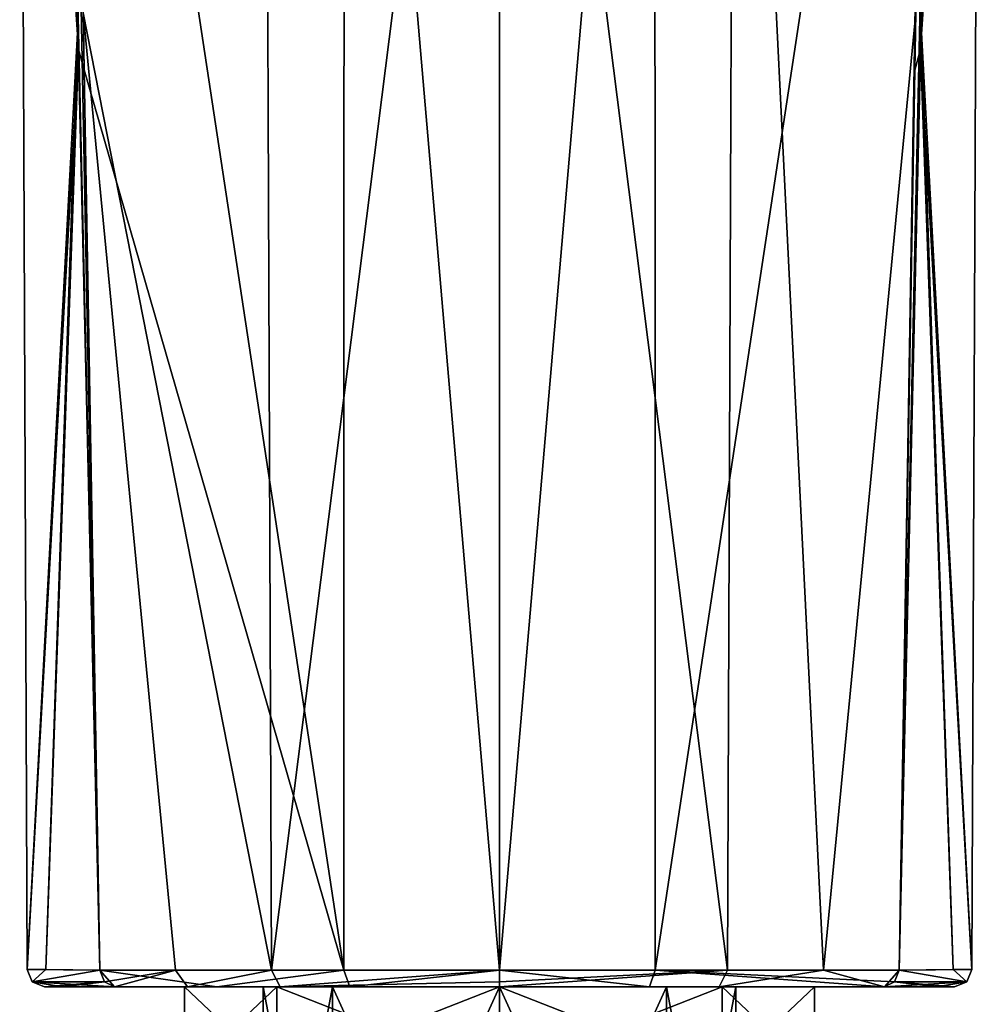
# Model space of a CAD drawing. Header units: millimetres. Extents: x -145 to 248, y -150 to 247.
# Tile 155 of 174: x 186 to 214, y 20 to 49. Entities that reach past the tile are written whole.
import ezdxf

# ---------------------------------------------------------------- set-up
doc = ezdxf.new("R2010")
doc.units = ezdxf.units.MM
doc.header["$LTSCALE"] = 65.185185
for name, color, linetype in [('1571', 7, 'CONTINUOUS'), ('1572', 7, 'CONTINUOUS'), ('1573', 7, 'CONTINUOUS'), ('1574', 7, 'CONTINUOUS'), ('1575', 7, 'CONTINUOUS'), ('1576', 7, 'CONTINUOUS'), ('1577', 7, 'CONTINUOUS'), ('1597', 7, 'CONTINUOUS'), ('1615', 7, 'CONTINUOUS'), ('1627', 7, 'CONTINUOUS'), ('1628', 7, 'CONTINUOUS'), ('1629', 7, 'CONTINUOUS'), ('1630', 7, 'CONTINUOUS'), ('1631', 7, 'CONTINUOUS'), ('1632', 7, 'CONTINUOUS'), ('1633', 7, 'CONTINUOUS'), ('1634', 7, 'CONTINUOUS'), ('1635', 7, 'CONTINUOUS'), ('1636', 7, 'CONTINUOUS'), ('1637', 7, 'CONTINUOUS'), ('1640', 7, 'CONTINUOUS'), ('1641', 7, 'CONTINUOUS'), ('1642', 7, 'CONTINUOUS'), ('1957', 7, 'CONTINUOUS')]:
    doc.layers.add(name, color=color, linetype=linetype)

msp = doc.modelspace()

# ---------------------------------------------------------------- linework, layer by layer
at = {"layer": '1571', "linetype": 'CONTINUOUS'}
for points in [[(193.281, 73.05, -58.402), (193.486, 21.477, -57.219), (188.104, 48.832, -54.009), (193.281, 73.05, -58.402)], [(193.486, 21.477, -57.219), (193.281, 73.05, -58.402), (200, 73.032, -59.772), (193.486, 21.477, -57.219)], [(200, 21.475, -58.894), (193.486, 21.477, -57.219), (200, 73.032, -59.772), (200, 21.475, -58.894)], [(190.744, 21.478, -55.223), (188.581, 21.477, -52.612), (188.104, 48.832, -54.009), (190.744, 21.478, -55.223)], [(193.486, 21.477, -57.219), (190.744, 21.478, -55.223), (188.104, 48.832, -54.009), (193.486, 21.477, -57.219)]]:
    msp.add_3dface(points, dxfattribs=at)
at = {"layer": '1572', "linetype": 'CONTINUOUS'}
for points in [[(187.362, 75.121, -54.478), (187.948, 48.434, -53.72), (186.287, 73.021, -45.714), (187.362, 75.121, -54.478)], [(187.948, 48.434, -53.72), (186.498, 21.498, -45.368), (186.287, 73.021, -45.714), (187.948, 48.434, -53.72)], [(187.033, 21.493, -49.139), (186.498, 21.498, -45.368), (187.948, 48.434, -53.72), (187.033, 21.493, -49.139)], [(188.581, 21.477, -52.612), (187.033, 21.493, -49.139), (187.948, 48.434, -53.72), (188.581, 21.477, -52.612)]]:
    msp.add_3dface(points, dxfattribs=at)
at = {"layer": '1573', "linetype": 'CONTINUOUS'}
for points in [[(187.39, 73.935, -37.008), (186.287, 73.021, -45.714), (187.964, 47.785, -37.142), (187.39, 73.935, -37.008)], [(186.287, 73.021, -45.714), (186.498, 21.498, -45.368), (187.964, 47.785, -37.142), (186.287, 73.021, -45.714)], [(186.498, 21.498, -45.368), (187.033, 21.492, -41.598), (187.964, 47.785, -37.142), (186.498, 21.498, -45.368)], [(187.033, 21.492, -41.598), (188.578, 21.475, -38.13), (187.964, 47.785, -37.142), (187.033, 21.492, -41.598)]]:
    msp.add_3dface(points, dxfattribs=at)
at = {"layer": '1574', "linetype": 'CONTINUOUS'}
for points in [[(187.717, 73.12, -36.503), (195.547, 21.474, -32.601), (195.56, 73.151, -32.253), (187.717, 73.12, -36.503)], [(195.547, 21.474, -32.601), (200.001, 21.472, -31.844), (195.56, 73.151, -32.253), (195.547, 21.474, -32.601)], [(195.56, 73.151, -32.253), (200.001, 21.472, -31.844), (204.44, 73.151, -32.253), (195.56, 73.151, -32.253)], [(200.001, 21.472, -31.844), (204.452, 21.474, -32.601), (204.44, 73.151, -32.253), (200.001, 21.472, -31.844)], [(204.44, 73.151, -32.253), (204.452, 21.474, -32.601), (212.283, 73.119, -36.503), (204.44, 73.151, -32.253)], [(188.132, 47.205, -36.894), (195.547, 21.474, -32.601), (187.717, 73.12, -36.503), (188.132, 47.205, -36.894)], [(204.452, 21.474, -32.601), (211.419, 21.475, -38.125), (212.283, 73.119, -36.503), (204.452, 21.474, -32.601)], [(212.283, 73.119, -36.503), (211.419, 21.475, -38.125), (211.867, 47.188, -36.895), (212.283, 73.119, -36.503)], [(188.578, 21.475, -38.13), (195.547, 21.474, -32.601), (188.132, 47.205, -36.894), (188.578, 21.475, -38.13)]]:
    msp.add_3dface(points, dxfattribs=at)
at = {"layer": '1575', "linetype": 'CONTINUOUS'}
for points in [[(212.61, 73.937, -37.008), (212.036, 47.787, -37.142), (213.713, 73.021, -45.714), (212.61, 73.937, -37.008)], [(212.036, 47.787, -37.142), (213.502, 21.498, -45.368), (213.713, 73.021, -45.714), (212.036, 47.787, -37.142)], [(211.419, 21.475, -38.125), (212.967, 21.492, -41.598), (212.036, 47.787, -37.142), (211.419, 21.475, -38.125)], [(212.967, 21.492, -41.598), (213.502, 21.498, -45.368), (212.036, 47.787, -37.142), (212.967, 21.492, -41.598)]]:
    msp.add_3dface(points, dxfattribs=at)
at = {"layer": '1576', "linetype": 'CONTINUOUS'}
for points in [[(212.637, 75.108, -54.477), (213.713, 73.021, -45.714), (212.052, 48.44, -53.72), (212.637, 75.108, -54.477)], [(213.713, 73.021, -45.714), (213.502, 21.498, -45.368), (212.052, 48.44, -53.72), (213.713, 73.021, -45.714)], [(212.967, 21.493, -49.141), (211.422, 21.477, -52.607), (212.052, 48.44, -53.72), (212.967, 21.493, -49.141)], [(213.502, 21.498, -45.368), (212.967, 21.493, -49.141), (212.052, 48.44, -53.72), (213.502, 21.498, -45.368)]]:
    msp.add_3dface(points, dxfattribs=at)
at = {"layer": '1577', "linetype": 'CONTINUOUS'}
for points in [[(206.514, 21.477, -57.219), (200, 73.032, -59.772), (206.719, 73.05, -58.402), (206.514, 21.477, -57.219)], [(200, 21.475, -58.894), (200, 73.032, -59.772), (206.514, 21.477, -57.219), (200, 21.475, -58.894)], [(206.514, 21.477, -57.219), (206.719, 73.05, -58.402), (209.257, 21.478, -55.222), (206.514, 21.477, -57.219)], [(209.257, 21.478, -55.222), (206.719, 73.05, -58.402), (211.896, 48.826, -54.009), (209.257, 21.478, -55.222)], [(211.422, 21.477, -52.607), (209.257, 21.478, -55.222), (211.896, 48.826, -54.009), (211.422, 21.477, -52.607)]]:
    msp.add_3dface(points, dxfattribs=at)
at = {"layer": '1597', "linetype": 'CONTINUOUS'}
for points in [[(186.998, 21, -45.368), (187.513, 21, -49.001), (191, 21, -45.37), (186.998, 21, -45.368)], [(187.513, 21, -41.736), (186.998, 21, -45.368), (193.636, 21, -39.006), (187.513, 21, -41.736)], [(193.636, 21, -39.006), (186.998, 21, -45.368), (191, 21, -45.37), (193.636, 21, -39.006)], [(187.513, 21, -49.001), (189.001, 21, -52.341), (193.636, 21, -51.734), (187.513, 21, -49.001)], [(191, 21, -45.37), (187.513, 21, -49.001), (193.636, 21, -51.734), (191, 21, -45.37)], [(188.994, 21, -38.405), (187.513, 21, -41.736), (193.636, 21, -39.006), (188.994, 21, -38.405)], [(191.919, 21, -35.159), (188.994, 21, -38.405), (200, 21, -36.37), (191.919, 21, -35.159)], [(200, 21, -36.37), (188.994, 21, -38.405), (193.636, 21, -39.006), (200, 21, -36.37)], [(189.001, 21, -52.341), (191.084, 21, -54.857), (200, 21, -54.37), (189.001, 21, -52.341)], [(189.001, 21, -52.341), (200, 21, -54.37), (193.636, 21, -51.734), (189.001, 21, -52.341)], [(193.727, 21, -56.782), (206.277, 21, -56.78), (191.084, 21, -54.857), (193.727, 21, -56.782)], [(191.084, 21, -54.857), (206.277, 21, -56.78), (200, 21, -54.37), (191.084, 21, -54.857)], [(195.72, 21, -33.069), (191.919, 21, -35.159), (204.284, 21, -33.07), (195.72, 21, -33.069)], [(204.284, 21, -33.07), (191.919, 21, -35.159), (200, 21, -36.37), (204.284, 21, -33.07)], [(200, 21, -58.394), (206.277, 21, -56.78), (193.727, 21, -56.782), (200, 21, -58.394)], [(206.277, 21, -56.78), (211.001, 21, -52.338), (200, 21, -54.37), (206.277, 21, -56.78)], [(200, 21, -54.37), (211.001, 21, -52.338), (206.364, 21, -51.734), (200, 21, -54.37)], [(210.998, 21, -38.394), (204.284, 21, -33.07), (200, 21, -36.37), (210.998, 21, -38.394)], [(206.364, 21, -39.006), (210.998, 21, -38.394), (200, 21, -36.37), (206.364, 21, -39.006)], [(211.001, 21, -52.338), (212.486, 21, -49.004), (206.364, 21, -51.734), (211.001, 21, -52.338)], [(206.364, 21, -51.734), (212.486, 21, -49.004), (209, 21, -45.37), (206.364, 21, -51.734)], [(212.487, 21, -41.737), (210.998, 21, -38.394), (206.364, 21, -39.006), (212.487, 21, -41.737)], [(209, 21, -45.37), (212.487, 21, -41.737), (206.364, 21, -39.006), (209, 21, -45.37)], [(212.486, 21, -49.004), (213.002, 21, -45.368), (209, 21, -45.37), (212.486, 21, -49.004)], [(213.002, 21, -45.368), (212.487, 21, -41.737), (209, 21, -45.37), (213.002, 21, -45.368)]]:
    msp.add_3dface(points, dxfattribs=at)
at = {"layer": '1615', "linetype": 'CONTINUOUS'}
for points in [[(212.283, 73.119, -36.503), (212.036, 47.787, -37.142), (212.61, 73.937, -37.008), (212.283, 73.119, -36.503)], [(212.283, 73.119, -36.503), (211.867, 47.188, -36.895), (212.036, 47.787, -37.142), (212.283, 73.119, -36.503)], [(211.867, 47.188, -36.895), (211.419, 21.475, -38.125), (212.036, 47.787, -37.142), (211.867, 47.188, -36.895)]]:
    msp.add_3dface(points, dxfattribs=at)
at = {"layer": '1627', "linetype": 'CONTINUOUS'}
for points in [[(187.39, 73.935, -37.008), (187.964, 47.785, -37.142), (187.717, 73.12, -36.503), (187.39, 73.935, -37.008)], [(187.964, 47.785, -37.142), (188.132, 47.205, -36.894), (187.717, 73.12, -36.503), (187.964, 47.785, -37.142)], [(187.964, 47.785, -37.142), (188.578, 21.475, -38.13), (188.132, 47.205, -36.894), (187.964, 47.785, -37.142)]]:
    msp.add_3dface(points, dxfattribs=at)
at = {"layer": '1628', "linetype": 'CONTINUOUS'}
for points in [[(211.422, 21.477, -52.607), (213.659, 124.556, -54.878), (212.637, 75.108, -54.477), (211.422, 21.477, -52.607)], [(213.659, 124.556, -54.878), (211.422, 21.477, -52.607), (211.896, 48.826, -54.009), (213.659, 124.556, -54.878)], [(211.422, 21.477, -52.607), (212.637, 75.108, -54.477), (212.052, 48.44, -53.72), (211.422, 21.477, -52.607)]]:
    msp.add_3dface(points, dxfattribs=at)
at = {"layer": '1629', "linetype": 'CONTINUOUS'}
for points in [[(188.104, 48.832, -54.009), (188.581, 21.477, -52.612), (186.577, 124.561, -55.459), (188.104, 48.832, -54.009)], [(188.581, 21.477, -52.612), (187.362, 75.121, -54.478), (186.577, 124.561, -55.459), (188.581, 21.477, -52.612)], [(188.581, 21.477, -52.612), (187.948, 48.434, -53.72), (187.362, 75.121, -54.478), (188.581, 21.477, -52.612)]]:
    msp.add_3dface(points, dxfattribs=at)
at = {"layer": '1630', "linetype": 'CONTINUOUS'}
for points in [[(195.547, 21.474, -32.601), (188.578, 21.475, -38.13), (191.919, 21, -35.159), (195.547, 21.474, -32.601)], [(188.578, 21.475, -38.13), (188.994, 21, -38.405), (191.919, 21, -35.159), (188.578, 21.475, -38.13)], [(188.994, 21, -38.405), (188.578, 21.475, -38.13), (188.71, 21.138, -38.21), (188.994, 21, -38.405)], [(195.547, 21.474, -32.601), (191.919, 21, -35.159), (195.72, 21, -33.069), (195.547, 21.474, -32.601)], [(200.001, 21.472, -31.844), (195.547, 21.474, -32.601), (195.72, 21, -33.069), (200.001, 21.472, -31.844)], [(200.001, 21.472, -31.844), (195.72, 21, -33.069), (204.284, 21, -33.07), (200.001, 21.472, -31.844)], [(204.452, 21.474, -32.601), (200.001, 21.472, -31.844), (204.284, 21, -33.07), (204.452, 21.474, -32.601)], [(204.452, 21.474, -32.601), (204.284, 21, -33.07), (210.998, 21, -38.394), (204.452, 21.474, -32.601)], [(211.419, 21.475, -38.125), (204.452, 21.474, -32.601), (211.29, 21.138, -38.211), (211.419, 21.475, -38.125)], [(204.452, 21.474, -32.601), (210.998, 21, -38.394), (211.29, 21.138, -38.211), (204.452, 21.474, -32.601)]]:
    msp.add_3dface(points, dxfattribs=at)
at = {"layer": '1631', "linetype": 'CONTINUOUS'}
for points in [[(187.033, 21.492, -41.598), (186.498, 21.498, -45.368), (186.645, 21.146, -45.368), (187.033, 21.492, -41.598)], [(188.578, 21.475, -38.13), (187.033, 21.492, -41.598), (186.645, 21.146, -45.368), (188.578, 21.475, -38.13)], [(188.71, 21.138, -38.21), (188.578, 21.475, -38.13), (186.645, 21.146, -45.368), (188.71, 21.138, -38.21)], [(186.998, 21, -45.368), (188.71, 21.138, -38.21), (186.645, 21.146, -45.368), (186.998, 21, -45.368)], [(186.998, 21, -45.368), (187.513, 21, -41.736), (188.71, 21.138, -38.21), (186.998, 21, -45.368)], [(187.513, 21, -41.736), (188.994, 21, -38.405), (188.71, 21.138, -38.21), (187.513, 21, -41.736)]]:
    msp.add_3dface(points, dxfattribs=at)
at = {"layer": '1632', "linetype": 'CONTINUOUS'}
for points in [[(188.581, 21.477, -52.612), (186.498, 21.498, -45.368), (187.033, 21.493, -49.139), (188.581, 21.477, -52.612)], [(186.498, 21.498, -45.368), (188.581, 21.477, -52.612), (186.645, 21.146, -45.368), (186.498, 21.498, -45.368)], [(186.645, 21.146, -45.368), (188.581, 21.477, -52.612), (188.71, 21.138, -52.527), (186.645, 21.146, -45.368)], [(189.001, 21, -52.341), (187.513, 21, -49.001), (186.645, 21.146, -45.368), (189.001, 21, -52.341)], [(189.001, 21, -52.341), (186.645, 21.146, -45.368), (188.71, 21.138, -52.527), (189.001, 21, -52.341)], [(187.513, 21, -49.001), (186.998, 21, -45.368), (186.645, 21.146, -45.368), (187.513, 21, -49.001)]]:
    msp.add_3dface(points, dxfattribs=at)
at = {"layer": '1633', "linetype": 'CONTINUOUS'}
for points in [[(188.581, 21.477, -52.612), (190.744, 21.478, -55.223), (188.71, 21.138, -52.527), (188.581, 21.477, -52.612)], [(190.744, 21.478, -55.223), (189.001, 21, -52.341), (188.71, 21.138, -52.527), (190.744, 21.478, -55.223)], [(190.744, 21.478, -55.223), (191.084, 21, -54.857), (189.001, 21, -52.341), (190.744, 21.478, -55.223)], [(190.744, 21.478, -55.223), (193.486, 21.477, -57.219), (191.084, 21, -54.857), (190.744, 21.478, -55.223)], [(193.486, 21.477, -57.219), (193.727, 21, -56.782), (191.084, 21, -54.857), (193.486, 21.477, -57.219)], [(193.486, 21.477, -57.219), (200, 21.475, -58.894), (193.727, 21, -56.782), (193.486, 21.477, -57.219)], [(193.727, 21, -56.782), (200, 21.475, -58.894), (200, 21.138, -58.739), (193.727, 21, -56.782)], [(200, 21, -58.394), (193.727, 21, -56.782), (200, 21.138, -58.739), (200, 21, -58.394)]]:
    msp.add_3dface(points, dxfattribs=at)
at = {"layer": '1634', "linetype": 'CONTINUOUS'}
for points in [[(200, 21.475, -58.894), (206.514, 21.477, -57.219), (200, 21.138, -58.739), (200, 21.475, -58.894)], [(206.514, 21.477, -57.219), (206.277, 21, -56.78), (200, 21, -58.394), (206.514, 21.477, -57.219)], [(206.514, 21.477, -57.219), (200, 21, -58.394), (200, 21.138, -58.739), (206.514, 21.477, -57.219)], [(206.514, 21.477, -57.219), (209.257, 21.478, -55.222), (206.277, 21, -56.78), (206.514, 21.477, -57.219)], [(209.257, 21.478, -55.222), (211.001, 21, -52.338), (206.277, 21, -56.78), (209.257, 21.478, -55.222)], [(209.257, 21.478, -55.222), (211.422, 21.477, -52.607), (211.001, 21, -52.338), (209.257, 21.478, -55.222)], [(211.001, 21, -52.338), (211.422, 21.477, -52.607), (211.29, 21.138, -52.528), (211.001, 21, -52.338)]]:
    msp.add_3dface(points, dxfattribs=at)
at = {"layer": '1635', "linetype": 'CONTINUOUS'}
for points in [[(211.29, 21.138, -52.528), (211.422, 21.477, -52.607), (213.355, 21.146, -45.368), (211.29, 21.138, -52.528)], [(211.422, 21.477, -52.607), (212.967, 21.493, -49.141), (213.355, 21.146, -45.368), (211.422, 21.477, -52.607)], [(212.967, 21.493, -49.141), (213.502, 21.498, -45.368), (213.355, 21.146, -45.368), (212.967, 21.493, -49.141)], [(212.486, 21, -49.004), (211.001, 21, -52.338), (211.29, 21.138, -52.528), (212.486, 21, -49.004)], [(213.002, 21, -45.368), (211.29, 21.138, -52.528), (213.355, 21.146, -45.368), (213.002, 21, -45.368)], [(213.002, 21, -45.368), (212.486, 21, -49.004), (211.29, 21.138, -52.528), (213.002, 21, -45.368)]]:
    msp.add_3dface(points, dxfattribs=at)
at = {"layer": '1636', "linetype": 'CONTINUOUS'}
for points in [[(211.419, 21.475, -38.125), (211.29, 21.138, -38.211), (213.355, 21.146, -45.368), (211.419, 21.475, -38.125)], [(211.419, 21.475, -38.125), (213.502, 21.498, -45.368), (212.967, 21.492, -41.598), (211.419, 21.475, -38.125)], [(213.502, 21.498, -45.368), (211.419, 21.475, -38.125), (213.355, 21.146, -45.368), (213.502, 21.498, -45.368)], [(210.998, 21, -38.394), (212.487, 21, -41.737), (213.355, 21.146, -45.368), (210.998, 21, -38.394)], [(211.29, 21.138, -38.211), (210.998, 21, -38.394), (213.355, 21.146, -45.368), (211.29, 21.138, -38.211)], [(212.487, 21, -41.737), (213.002, 21, -45.368), (213.355, 21.146, -45.368), (212.487, 21, -41.737)]]:
    msp.add_3dface(points, dxfattribs=at)
at = {"layer": '1637', "linetype": 'CONTINUOUS'}
for points in [[(204.773, 21, -50.143), (200, 21, -52.12), (204.773, 10.5, -50.143), (204.773, 21, -50.143)], [(204.773, 10.5, -50.143), (200, 21, -52.12), (200, 10.5, -52.12), (204.773, 10.5, -50.143)], [(200, 21, -38.62), (204.773, 21, -40.597), (200, 10.5, -38.62), (200, 21, -38.62)], [(200, 10.5, -38.62), (204.773, 21, -40.597), (204.773, 10.5, -40.597), (200, 10.5, -38.62)], [(206.75, 21, -45.37), (204.773, 21, -50.143), (206.75, 10.5, -45.37), (206.75, 21, -45.37)], [(206.75, 10.5, -45.37), (204.773, 21, -50.143), (204.773, 10.5, -50.143), (206.75, 10.5, -45.37)], [(204.773, 21, -40.597), (206.75, 21, -45.37), (204.773, 10.5, -40.597), (204.773, 21, -40.597)], [(204.773, 10.5, -40.597), (206.75, 21, -45.37), (206.75, 10.5, -45.37), (204.773, 10.5, -40.597)]]:
    msp.add_3dface(points, dxfattribs=at)
at = {"layer": '1640', "linetype": 'CONTINUOUS'}
for points in [[(200, 21, -54.37), (206.364, 21, -51.734), (200, 18.5, -54.37), (200, 21, -54.37)], [(200, 18.5, -54.37), (206.364, 21, -51.734), (206.364, 18.5, -51.734), (200, 18.5, -54.37)], [(206.364, 21, -39.006), (200, 21, -36.37), (206.364, 18.5, -39.006), (206.364, 21, -39.006)], [(200, 21, -36.37), (200, 18.5, -36.37), (206.364, 18.5, -39.006), (200, 21, -36.37)], [(206.364, 21, -51.734), (209, 21, -45.37), (206.364, 18.5, -51.734), (206.364, 21, -51.734)], [(209, 21, -45.37), (206.364, 21, -39.006), (209, 18.5, -45.37), (209, 21, -45.37)], [(209, 21, -45.37), (209, 18.5, -45.37), (206.364, 18.5, -51.734), (209, 21, -45.37)], [(206.364, 21, -39.006), (206.364, 18.5, -39.006), (209, 18.5, -45.37), (206.364, 21, -39.006)]]:
    msp.add_3dface(points, dxfattribs=at)
at = {"layer": '1641', "linetype": 'CONTINUOUS'}
for points in [[(195.227, 10.5, -40.597), (193.25, 10.5, -45.37), (195.227, 21, -40.597), (195.227, 10.5, -40.597)], [(193.25, 10.5, -45.37), (195.227, 10.5, -50.143), (193.25, 21, -45.37), (193.25, 10.5, -45.37)], [(195.227, 21, -40.597), (193.25, 10.5, -45.37), (193.25, 21, -45.37), (195.227, 21, -40.597)], [(193.25, 21, -45.37), (195.227, 10.5, -50.143), (195.227, 21, -50.143), (193.25, 21, -45.37)], [(200, 10.5, -52.12), (200, 21, -52.12), (195.227, 21, -50.143), (200, 10.5, -52.12)], [(200, 21, -38.62), (200, 10.5, -38.62), (195.227, 10.5, -40.597), (200, 21, -38.62)], [(200, 21, -38.62), (195.227, 10.5, -40.597), (195.227, 21, -40.597), (200, 21, -38.62)], [(195.227, 10.5, -50.143), (200, 10.5, -52.12), (195.227, 21, -50.143), (195.227, 10.5, -50.143)]]:
    msp.add_3dface(points, dxfattribs=at)
at = {"layer": '1642', "linetype": 'CONTINUOUS'}
for points in [[(193.636, 21, -39.006), (191, 21, -45.37), (193.636, 18.5, -39.006), (193.636, 21, -39.006)], [(191, 21, -45.37), (193.636, 21, -51.734), (191, 18.5, -45.37), (191, 21, -45.37)], [(191, 21, -45.37), (191, 18.5, -45.37), (193.636, 18.5, -39.006), (191, 21, -45.37)], [(193.636, 21, -51.734), (193.636, 18.5, -51.734), (191, 18.5, -45.37), (193.636, 21, -51.734)], [(193.636, 21, -51.734), (200, 21, -54.37), (193.636, 18.5, -51.734), (193.636, 21, -51.734)], [(200, 21, -54.37), (200, 18.5, -54.37), (193.636, 18.5, -51.734), (200, 21, -54.37)], [(200, 21, -36.37), (193.636, 21, -39.006), (200, 18.5, -36.37), (200, 21, -36.37)], [(193.636, 21, -39.006), (193.636, 18.5, -39.006), (200, 18.5, -36.37), (193.636, 21, -39.006)]]:
    msp.add_3dface(points, dxfattribs=at)
at = {"layer": '1957', "linetype": 'CONTINUOUS'}
for points in [[(206.75, 21, -45.37), (204.773, 21, -40.597), (193.25, 21, -45.37), (206.75, 21, -45.37)], [(206.75, 21, -45.37), (193.25, 21, -45.37), (195.227, 21, -50.143), (206.75, 21, -45.37)], [(204.773, 21, -40.597), (195.227, 21, -40.597), (193.25, 21, -45.37), (204.773, 21, -40.597)], [(200, 21, -52.12), (204.773, 21, -50.143), (195.227, 21, -50.143), (200, 21, -52.12)], [(204.773, 21, -50.143), (206.75, 21, -45.37), (195.227, 21, -50.143), (204.773, 21, -50.143)], [(204.773, 21, -40.597), (200, 21, -38.62), (195.227, 21, -40.597), (204.773, 21, -40.597)]]:
    msp.add_3dface(points, dxfattribs=at)

doc.saveas('drawing.dxf')
